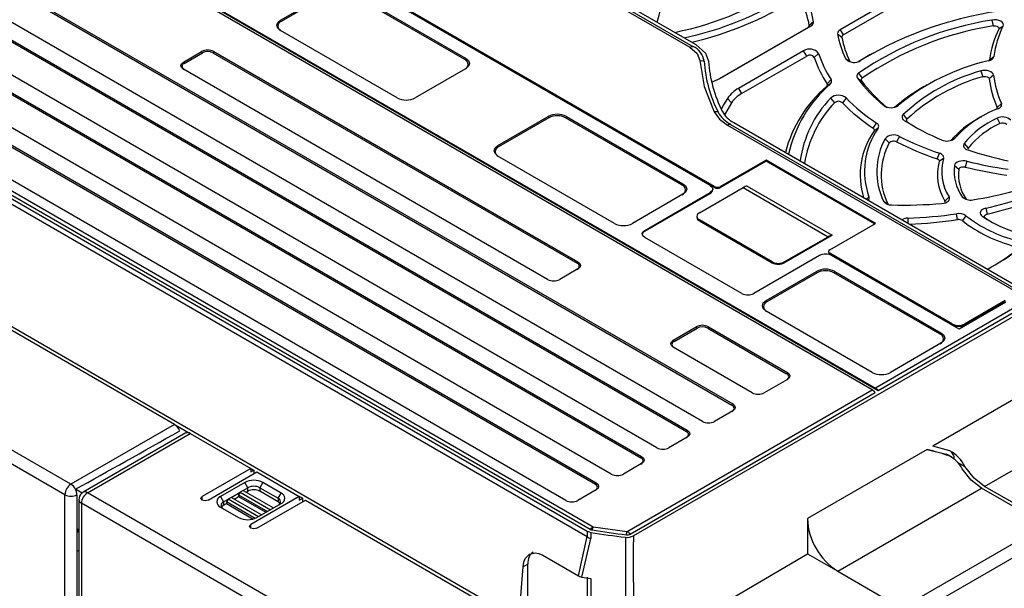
# Model space of a CAD drawing. Header units: millimetres. Extents: x 0 to 1397, y 0 to 1080.
# Tile 20 of 23: x 1056 to 1170, y 825 to 891. Entities that reach past the tile are written whole.
import ezdxf

# ---------------------------------------------------------------- set-up
doc = ezdxf.new("R2010")
doc.units = ezdxf.units.MM
doc.header["$LTSCALE"] = 5

msp = doc.modelspace()

# ---------------------------------------------------------------- linework, layer by layer
for p, q in [((1155.052, 847.758), (1052.522, 906.948)), ((1155.751, 847.659), (1052.53, 907.247)), ((1052.875, 907.152), (1155.406, 847.962)), ((1049.604, 897.403), (1138.699, 845.97)), ((1049.693, 897.559), (1138.789, 846.125)), ((1136.668, 871.434), (1093.534, 896.334)), ((1136.668, 871.33), (1093.534, 896.231)), ((1136.173, 871.556), (1093.746, 896.048)), ((1135.253, 844.084), (1046.158, 895.518)), ((1121.625, 894.675), (1133.796, 887.651)), ((1121.971, 894.772), (1134.141, 887.747)), ((1122.334, 894.981), (1134.503, 887.956)), ((1161.836, 895.779), (1151.298, 889.696)), ((1151.654, 889.082), (1162.192, 895.165)), ((1044.3, 894.342), (1133.396, 842.908)), ((1044.39, 894.497), (1133.486, 843.064)), ((1086.109, 890.823), (1091.978, 894.212)), ((1092.068, 894.056), (1086.199, 890.668)), ((1107.586, 886.219), (1094.01, 894.056)), ((1094.1, 894.212), (1107.676, 886.374)), ((1129.95, 841.023), (1040.855, 892.456)), ((1038.997, 891.28), (1128.092, 839.847)), ((1039.087, 891.436), (1128.182, 840.002)), ((1086.109, 890.823), (1086.199, 890.668)), ((1137.38, 884.067), (1147.917, 890.151)), ((1147.917, 890.151), (1147.561, 889.948)), ((1148.213, 890.629), (1147.711, 890.191)), ((1168.98, 890.821), (1169.131, 890.136)), ((1170.275, 890.093), (1169.79, 889.765)), ((1124.647, 837.961), (1035.551, 889.395)), ((1099.686, 881.761), (1086.109, 889.599)), ((1086.199, 889.547), (1086.109, 889.599)), ((1147.561, 889.948), (1137.222, 883.98)), ((1151.002, 889.217), (1151.504, 888.838)), ((1151.298, 889.696), (1151.654, 889.082)), ((1024.595, 887.873), (1122.19, 831.533)), ((1024.94, 888.176), (1122.535, 831.835)), ((1033.694, 888.219), (1122.789, 836.785)), ((1033.784, 888.374), (1122.879, 836.941)), ((1024.236, 887.665), (1121.831, 831.325)), ((1024.236, 887.024), (1121.831, 830.683)), ((1074.796, 885.925), (1076.917, 887.15)), ((1074.886, 885.769), (1077.007, 886.994)), ((1077.007, 886.994), (1076.917, 887.15)), ((1078.331, 887.15), (1078.241, 886.994)), ((1078.241, 886.994), (1120.668, 862.502)), ((1078.331, 887.15), (1120.758, 862.657)), ((1147.053, 887.245), (1139.464, 882.864)), ((1147.409, 886.631), (1147.053, 887.245)), ((1148.788, 886.933), (1148.291, 886.472)), ((1154.781, 886.768), (1153.494, 885.997)), ((1155.135, 886.968), (1154.781, 886.768)), ((1119.343, 834.9), (1030.248, 886.333)), ((1074.796, 885.925), (1074.886, 885.769)), ((1107.586, 886.219), (1107.676, 886.374)), ((1139.82, 882.25), (1147.409, 886.631)), ((1151.931, 886.332), (1152.417, 886)), ((1152.438, 885.965), (1152.417, 886)), ((1153.61, 886.05), (1153.684, 886.092)), ((1168.702, 886.194), (1169.205, 886.582)), ((1117.222, 860.616), (1074.796, 885.109)), ((1107.676, 885.149), (1101.807, 881.761)), ((1107.676, 885.149), (1107.586, 885.098)), ((1153.456, 884.638), (1153.852, 884.05)), ((1167.674, 884.888), (1167.914, 884.224)), ((1169.186, 884.402), (1168.682, 883.976)), ((1150.168, 883.387), (1149.74, 883.132)), ((1149.784, 883.399), (1150.255, 883.911)), ((1153.318, 884.038), (1153.782, 883.744)), ((1161.444, 883.263), (1161.09, 883.062)), ((1139.464, 882.864), (1139.82, 882.25)), ((1073.753, 843.742), (1008.755, 881.264)), ((1138.18, 881.702), (1138.654, 881.194)), ((1150.197, 881.73), (1150.644, 881.187)), ((1152.004, 881.743), (1151.563, 881.194)), ((1169.596, 880.639), (1170.084, 881.121)), ((1156.374, 880.87), (1156.789, 880.627)), ((1157.81, 880.727), (1158.077, 880.885)), ((1158.651, 879.826), (1159.088, 879.272)), ((1111.424, 876.21), (1117.293, 879.598)), ((1117.383, 879.442), (1111.514, 876.054)), ((1117.383, 879.442), (1117.293, 879.598)), ((1119.414, 879.598), (1119.324, 879.442)), ((1132.901, 871.605), (1119.324, 879.442)), ((1119.414, 879.598), (1132.991, 871.76)), ((1138.538, 878.677), (1173.665, 858.399)), ((1138.9, 878.886), (1174.027, 858.608)), ((1155.168, 878.225), (1155.549, 878.824)), ((1158.78, 879.132), (1159.153, 878.919)), ((1167.752, 879.558), (1167.399, 879.357)), ((1169.583, 879.389), (1169.907, 878.758)), ((1138.193, 878.582), (1173.32, 858.304)), ((1155.733, 878.224), (1155.262, 877.919)), ((1156.541, 877.002), (1157.025, 876.51)), ((1158.206, 877.274), (1157.871, 876.648)), ((1164.263, 876.822), (1164.665, 877.071)), ((1165.76, 876.447), (1166.221, 875.921)), ((1111.424, 876.21), (1111.514, 876.054)), ((1162.605, 874.662), (1162.86, 875.321)), ((1125, 867.148), (1111.424, 874.985)), ((1111.514, 874.933), (1111.424, 874.985)), ((1142.678, 874.495), (1137.375, 871.434)), ((1142.678, 874.392), (1137.375, 871.33)), ((1155.406, 867.148), (1142.678, 874.495)), ((1142.678, 874.392), (1142.678, 874.495)), ((1155.316, 867.096), (1142.678, 874.392)), ((1163.352, 874.71), (1162.855, 874.351)), ((1166.057, 874.384), (1165.856, 873.709)), ((1164.626, 873.892), (1165.129, 873.459)), ((1115.118, 820.274), (1025.18, 872.194)), ((1132.901, 871.605), (1132.991, 871.76)), ((1061.692, 836.779), (1001.197, 871.702)), ((1128.536, 866.331), (1136.173, 870.74)), ((1128.536, 866.228), (1136.173, 870.636)), ((1134.9, 868.372), (1139.991, 871.311)), ((1136.173, 870.74), (1136.173, 870.636)), ((1136.465, 871.044), (1136.465, 871.148)), ((1136.668, 871.33), (1136.668, 871.434)), ((1137.375, 871.434), (1137.375, 871.33)), ((1139.991, 871.311), (1149.89, 865.596)), ((1140.487, 871.494), (1150.386, 865.779)), ((1060.991, 835.558), (1000.496, 870.481)), ((1132.991, 870.536), (1127.122, 867.148)), ((1132.991, 870.536), (1132.901, 870.484)), ((1154.355, 869.965), (1154.659, 870.253)), ((1156.361, 869.739), (1156.848, 869.406)), ((1163.512, 869.741), (1163.988, 870.246)), ((1165.527, 870.251), (1165.997, 869.948)), ((1156.869, 869.369), (1156.848, 869.406)), ((1168.264, 868.914), (1168.449, 868.235)), ((1134.607, 867.964), (1134.607, 867.86)), ((1143.385, 862.657), (1134.9, 867.556)), ((1134.9, 867.452), (1134.9, 867.556)), ((1134.9, 867.452), (1143.385, 862.554)), ((1150.103, 864.086), (1155.406, 867.148)), ((1159.172, 867.753), (1159.197, 867.169)), ((1164.982, 867.581), (1164.855, 868.271)), ((1165.952, 868.04), (1165.54, 867.463)), ((1167.855, 867.982), (1168.241, 867.761)), ((1128.536, 866.228), (1128.536, 866.331)), ((1139.85, 858.984), (1128.536, 865.515)), ((1144.799, 862.554), (1150.386, 865.779)), ((1144.799, 862.657), (1149.89, 865.596)), ((1149.956, 863.882), (1149.956, 863.778)), ((1120.668, 862.502), (1120.758, 862.657)), ((1148.901, 863.392), (1141.264, 858.984)), ((1143.385, 862.657), (1143.385, 862.554)), ((1144.799, 862.554), (1144.799, 862.657)), ((1164.386, 855.432), (1150.103, 863.678)), ((1150.103, 863.678), (1150.103, 863.574)), ((1164.386, 855.328), (1150.103, 863.574)), ((1165.164, 854.82), (1150.315, 863.392)), ((1120.758, 861.841), (1118.636, 860.616)), ((1120.758, 861.841), (1120.668, 861.789)), ((1142.678, 858.167), (1148.547, 861.555)), ((1148.637, 861.4), (1148.547, 861.555)), ((1150.668, 861.555), (1150.578, 861.4)), ((1150.668, 861.555), (1163.043, 854.412)), ((1148.637, 861.4), (1142.768, 858.012)), ((1162.953, 854.256), (1150.578, 861.4)), ((1142.678, 858.167), (1142.768, 858.012)), ((1170.611, 857.964), (1165.164, 854.82)), ((1170.54, 858.168), (1165.8, 855.432)), ((1170.542, 858.066), (1165.8, 855.328)), ((1174.027, 857.792), (1127.214, 830.767)), ((1155.052, 849.799), (1142.678, 856.943)), ((1142.768, 856.891), (1142.678, 856.943)), ((1171.672, 857.352), (1155.406, 847.962)), ((1172.018, 857.05), (1155.751, 847.659)), ((1131.859, 853.554), (1134.546, 855.106)), ((1131.949, 853.399), (1134.636, 854.95)), ((1134.636, 854.95), (1134.546, 855.106)), ((1135.96, 855.106), (1135.871, 854.95)), ((1135.871, 854.95), (1145.063, 849.643)), ((1135.96, 855.106), (1145.153, 849.799)), ((1164.386, 855.432), (1164.386, 855.328)), ((1165.8, 855.432), (1165.8, 855.328)), ((1131.859, 853.554), (1131.949, 853.399)), ((1162.953, 854.256), (1163.043, 854.412)), ((1141.052, 847.431), (1131.859, 852.738)), ((1163.043, 853.187), (1157.174, 849.799)), ((1163.043, 853.187), (1162.953, 853.135)), ((1145.153, 848.983), (1142.466, 847.431)), ((1145.063, 849.643), (1145.153, 849.799)), ((1145.153, 848.983), (1145.063, 848.931)), ((1126.507, 831.279), (1155.052, 847.758)), ((1126.852, 830.976), (1155.397, 847.455)), ((1172.527, 847.231), (1162.103, 841.213)), ((1138.699, 845.97), (1138.789, 846.125)), ((1138.789, 845.309), (1136.668, 844.084)), ((1138.789, 845.309), (1138.699, 845.257)), ((1073.753, 843.742), (1061.692, 836.779)), ((1073.856, 843.686), (1075.566, 842.698)), ((1133.396, 842.908), (1133.486, 843.064)), ((1075.074, 842.743), (1063.123, 835.845)), ((1063.623, 835.795), (1075.574, 842.694)), ((1075.574, 842.694), (1082.645, 838.612)), ((1133.486, 842.247), (1131.364, 841.023)), ((1133.486, 842.247), (1133.396, 842.195)), ((1161.433, 840.827), (1147.486, 832.775)), ((1161.433, 840.827), (1163.649, 840.288)), ((1164.077, 840.662), (1162.103, 841.213)), ((1168.134, 836.53), (1176.124, 841.143)), ((1128.092, 839.847), (1128.182, 840.002)), ((1163.649, 840.288), (1164.019, 840.075)), ((1164.287, 839.953), (1163.83, 840.216)), ((1082.645, 838.612), (1076.988, 835.346)), ((1082.645, 838.612), (1082.998, 838.408)), ((1082.645, 838.612), (1082.645, 838.204)), ((1128.182, 839.186), (1126.061, 837.961)), ((1128.182, 839.186), (1128.092, 839.134)), ((1164.936, 839.362), (1165.83, 838.846)), ((1077.695, 834.938), (1083.352, 838.204)), ((1082.645, 838.204), (1082.998, 838.408)), ((1082.998, 838.408), (1082.998, 838)), ((1083.352, 838.204), (1088.301, 835.346)), ((1063.005, 835.737), (1062.228, 836.185)), ((1081.937, 836.979), (1079.109, 835.346)), ((1081.761, 836.061), (1082.291, 836.367)), ((1082.291, 836.367), (1081.937, 836.979)), ((1082.291, 835.958), (1082.291, 836.367)), ((1084.059, 836.979), (1083.705, 836.367)), ((1083.705, 836.367), (1085.827, 835.142)), ((1083.705, 836.367), (1083.705, 835.958)), ((1086.18, 835.754), (1084.059, 836.979)), ((1122.789, 836.785), (1122.879, 836.941)), ((1151.022, 826.652), (1167.78, 836.326)), ((1175.205, 832.04), (1167.78, 836.326)), ((1175.558, 832.244), (1168.134, 836.53)), ((1060.991, 770.156), (1060.991, 835.558)), ((1062.399, 835.554), (1062.399, 831.596)), ((1062.992, 835.732), (1062.983, 835.724)), ((1063.126, 835.841), (1062.992, 835.732)), ((1118.266, 804.251), (1063.623, 835.795)), ((1076.988, 834.938), (1076.988, 835.346)), ((1079.109, 835.346), (1079.463, 834.734)), ((1079.463, 834.734), (1079.993, 835.04)), ((1079.993, 835.04), (1079.816, 834.734)), ((1080.347, 835.244), (1079.993, 835.04)), ((1083.528, 832.999), (1079.993, 835.04)), ((1080.347, 835.244), (1081.407, 835.856)), ((1083.882, 833.203), (1080.347, 835.244)), ((1080.7, 835.04), (1081.23, 835.346)), ((1081.407, 835.856), (1081.23, 835.55)), ((1081.23, 835.55), (1084.589, 833.611)), ((1081.23, 835.55), (1081.23, 835.346)), ((1081.23, 835.346), (1084.412, 833.509)), ((1081.761, 836.061), (1081.407, 835.856)), ((1081.407, 835.856), (1084.943, 833.815)), ((1081.761, 836.061), (1085.296, 834.02)), ((1082.114, 835.856), (1082.291, 835.958)), ((1088.301, 835.346), (1082.645, 832.081)), ((1085.827, 834.734), (1083.705, 835.958)), ((1085.827, 835.142), (1086.18, 835.754)), ((1085.827, 835.142), (1085.827, 834.734)), ((1088.655, 835.142), (1088.301, 835.346)), ((1088.301, 835.346), (1088.301, 834.938)), ((1088.301, 834.938), (1088.655, 835.142)), ((1088.655, 835.142), (1088.655, 834.734)), ((1122.879, 836.124), (1120.758, 834.9)), ((1122.879, 836.124), (1122.789, 836.072)), ((1062.623, 834.979), (1062.623, 812.524)), ((1117.559, 803.026), (1062.916, 834.571)), ((1062.916, 834.571), (1062.916, 812.116)), ((1079.109, 834.122), (1081.23, 832.897)), ((1079.463, 834.734), (1079.463, 834.326)), ((1079.463, 834.326), (1079.816, 834.53)), ((1083.16, 832.804), (1079.816, 834.734)), ((1079.816, 834.734), (1079.816, 834.53)), ((1079.816, 834.53), (1082.937, 832.728)), ((1083.352, 831.672), (1089.009, 834.938)), ((1083.352, 832.897), (1086.18, 834.53)), ((1089.009, 834.938), (1134.617, 808.609)), ((1147.486, 832.775), (1147.486, 828.693)), ((1062.623, 831.466), (1062.399, 831.596)), ((1062.399, 831.596), (1062.399, 770.153)), ((1082.645, 831.672), (1082.645, 832.081)), ((1122.535, 831.835), (1126.507, 831.279)), ((1175.205, 832.04), (1158.446, 822.365)), ((1062.563, 831.269), (1062.399, 831.173)), ((1062.563, 831.269), (1062.563, 831.501)), ((1062.563, 831.269), (1062.623, 831.202)), ((1120.806, 826.12), (1121.831, 830.683)), ((1121.229, 825.972), (1122.259, 830.464)), ((1121.831, 831.325), (1121.831, 830.683)), ((1122.259, 831.177), (1122.259, 830.464)), ((1126.312, 830.609), (1126.312, 816.622)), ((1127.214, 830.767), (1127.214, 830.054)), ((1175.912, 830.815), (1159.157, 821.142)), ((1127.214, 825.359), (1127.214, 830.054)), ((1062.623, 829.082), (1062.399, 828.95)), ((1116.669, 828.508), (1120.806, 826.12)), ((1127.214, 816.785), (1147.486, 828.693)), ((1147.486, 828.693), (1151.022, 826.652)), ((1114.075, 823.284), (1114.361, 827.179)), ((1114.91, 827.485), (1114.361, 827.179)), ((1114.91, 823.766), (1114.91, 827.485)), ((1120.806, 826.12), (1120.996, 826.028)), ((1120.996, 826.028), (1121.229, 825.972)), ((1121.229, 825.972), (1122.259, 825.79)), ((1121.831, 825.94), (1121.831, 817.321)), ((1151.022, 826.652), (1158.446, 822.365)), ((1122.259, 825.79), (1122.259, 817.174)), ((1127.214, 825.359), (1127.214, 816.785))]:
    msp.add_line(p, q)
at = {"flags": 128}
for points in [[(1086.109, 889.599), (1085.784, 889.88), (1085.67, 890.211), (1085.784, 890.543), (1086.109, 890.823)], [(1170.275, 890.093), (1170.314, 890.251), (1170.28, 890.409), (1170.174, 890.555), (1170.004, 890.681), (1169.783, 890.775), (1169.526, 890.833), (1169.251, 890.848), (1168.98, 890.821)], [(1169.131, 890.136), (1169.269, 890.149), (1169.409, 890.141), (1169.54, 890.112), (1169.652, 890.064), (1169.739, 890), (1169.792, 889.926), (1169.81, 889.845), (1169.79, 889.765)], [(1134.503, 887.956), (1135.635, 886.95), (1135.964, 886.025)], [(1133.796, 887.651), (1134.065, 887.745), (1134.141, 887.747)], [(1133.796, 887.651), (1134.633, 886.943), (1134.962, 886.107)], [(1074.796, 885.109), (1074.579, 885.296), (1074.503, 885.517), (1074.579, 885.738), (1074.796, 885.925)], [(1107.676, 886.374), (1108.001, 886.093), (1108.116, 885.762), (1108.001, 885.43), (1107.676, 885.149)], [(1134.962, 886.107), (1135.481, 883.083), (1136.626, 880.117)], [(1134.962, 886.107), (1135.343, 886.054), (1135.452, 886.014)], [(1169.186, 884.402), (1169.139, 884.547), (1169.03, 884.682), (1168.868, 884.796), (1168.661, 884.884), (1168.423, 884.94), (1168.169, 884.959), (1167.914, 884.942), (1167.674, 884.888)], [(1167.914, 884.224), (1168.035, 884.251), (1168.165, 884.26), (1168.294, 884.25), (1168.415, 884.222), (1168.521, 884.177), (1168.603, 884.119), (1168.658, 884.05), (1168.682, 883.976)], [(1138.18, 881.702), (1137.734, 880.96), (1137.453, 880.449)], [(1138.654, 881.194), (1138.213, 880.461), (1137.84, 879.774)], [(1169.683, 880.488), (1169.802, 880.545), (1169.906, 880.611), (1169.991, 880.686), (1170.055, 880.768), (1170.097, 880.854), (1170.116, 880.943), (1170.112, 881.033), (1170.084, 881.121)], [(1136.626, 880.117), (1137.24, 879.292), (1138.193, 878.582)], [(1159.153, 878.919), (1159.646, 878.614), (1160.151, 878.315), (1160.156, 878.313)], [(1165.76, 876.447), (1165.7, 876.344), (1165.674, 876.237), (1165.682, 876.129), (1165.724, 876.023), (1165.799, 875.924), (1165.904, 875.834), (1166.035, 875.757), (1166.189, 875.694)], [(1111.424, 874.985), (1111.099, 875.266), (1110.985, 875.597), (1111.099, 875.929), (1111.424, 876.21)], [(1163.352, 874.71), (1163.366, 874.799), (1163.358, 874.888), (1163.326, 874.976), (1163.271, 875.06), (1163.196, 875.138), (1163.1, 875.209), (1162.987, 875.27), (1162.86, 875.321)], [(1162.605, 874.662), (1162.669, 874.636), (1162.727, 874.605), (1162.775, 874.569), (1162.814, 874.529), (1162.842, 874.486), (1162.858, 874.442), (1162.862, 874.396), (1162.855, 874.351)], [(1166.057, 874.384), (1165.825, 874.424), (1165.583, 874.432), (1165.345, 874.406), (1165.123, 874.35), (1164.931, 874.264), (1164.779, 874.156), (1164.676, 874.029), (1164.626, 873.892)], [(1165.129, 873.459), (1165.154, 873.528), (1165.206, 873.593), (1165.284, 873.648), (1165.381, 873.691), (1165.494, 873.72), (1165.615, 873.733), (1165.738, 873.729), (1165.856, 873.709)], [(1132.991, 871.76), (1133.316, 871.479), (1133.43, 871.148), (1133.316, 870.817), (1132.991, 870.536)], [(1136.173, 871.556), (1136.389, 871.369), (1136.465, 871.148), (1136.389, 870.927), (1136.173, 870.74)], [(1163.167, 869.464), (1163.385, 869.497), (1163.586, 869.557), (1163.759, 869.64), (1163.896, 869.743), (1163.991, 869.861), (1164.04, 869.989), (1164.038, 870.119), (1163.988, 870.246)], [(1168.264, 868.914), (1168.05, 868.847), (1167.87, 868.754), (1167.733, 868.639), (1167.646, 868.508), (1167.615, 868.37), (1167.64, 868.23), (1167.722, 868.099), (1167.855, 867.982)], [(1168.241, 867.761), (1168.173, 867.82), (1168.132, 867.887), (1168.119, 867.958), (1168.135, 868.028), (1168.179, 868.095), (1168.249, 868.153), (1168.341, 868.201), (1168.449, 868.235)], [(1168.241, 867.761), (1168.756, 867.427), (1168.947, 867.312)], [(1128.536, 865.515), (1128.319, 865.702), (1128.243, 865.923), (1128.319, 866.144), (1128.536, 866.331)], [(1120.758, 862.657), (1120.974, 862.47), (1121.051, 862.249), (1120.974, 862.028), (1120.758, 861.841)], [(1142.678, 856.943), (1142.353, 857.223), (1142.239, 857.555), (1142.353, 857.886), (1142.678, 858.167)], [(1131.859, 852.738), (1131.642, 852.925), (1131.566, 853.146), (1131.642, 853.367), (1131.859, 853.554)], [(1163.043, 854.412), (1163.368, 854.131), (1163.482, 853.799), (1163.368, 853.468), (1163.043, 853.187)], [(1145.153, 849.799), (1145.37, 849.612), (1145.446, 849.391), (1145.37, 849.17), (1145.153, 848.983)], [(1155.397, 847.455), (1155.323, 847.54), (1155.052, 847.758)], [(1155.751, 847.659), (1155.676, 847.744), (1155.406, 847.962)], [(1138.789, 846.125), (1139.006, 845.938), (1139.082, 845.717), (1139.006, 845.496), (1138.789, 845.309)], [(1133.486, 843.064), (1133.702, 842.876), (1133.778, 842.655), (1133.702, 842.434), (1133.486, 842.247)], [(1128.182, 840.002), (1128.399, 839.815), (1128.475, 839.594), (1128.399, 839.373), (1128.182, 839.186)], [(1163.83, 840.216), (1163.781, 840.242), (1163.649, 840.288)], [(1167.78, 836.326), (1166.585, 837.257), (1165.53, 838.559)], [(1168.134, 836.53), (1166.905, 837.494), (1165.83, 838.846)], [(1122.879, 836.941), (1123.096, 836.753), (1123.172, 836.532), (1123.096, 836.311), (1122.879, 836.124)], [(1077.695, 834.938), (1077.533, 834.876), (1077.341, 834.854), (1077.15, 834.876), (1076.988, 834.938), (1076.879, 835.032), (1076.841, 835.142), (1076.879, 835.253), (1076.988, 835.346)], [(1083.352, 831.672), (1083.189, 831.61), (1082.998, 831.588), (1082.807, 831.61), (1082.645, 831.672), (1082.536, 831.766), (1082.498, 831.877), (1082.536, 831.987), (1082.645, 832.081)], [(1122.19, 831.533), (1122.279, 831.632), (1122.535, 831.835)], [(1122.535, 831.835), (1122.429, 831.561), (1122.4, 831.461)], [(1121.831, 831.325), (1122.055, 831.226), (1122.259, 831.177)], [(1122.19, 831.533), (1122.317, 831.48), (1122.401, 831.461)], [(1126.412, 830.899), (1126.433, 831), (1126.507, 831.279)], [(1114.361, 827.179), (1114.455, 827.724), (1114.625, 828.121), (1115.113, 828.626), (1115.779, 828.786), (1116.186, 828.722), (1116.669, 828.508)]]:
    msp.add_lwpolyline(points, dxfattribs=at)
for centre, radius, start, end in [((1124.657, 925.867), 37.22, 281.42254, 304.53931), ((1124.686, 927.441), 39.614, 282.32904, 301.74843), ((1119.987, 894.122), 10.605, 340.42008, 353.03559), ((1124.897, 927.054), 39.884, 283.23665, 301.78595), ((1136.824, 888.255), 11.057, 10.08571, 25.58176), ((1137.143, 888.66), 11.243, 10.08571, 25.58176), ((1175.891, 849.378), 42.908, 96.56045, 121.16781), ((1086.412, 890.107), 0.599, 110.78342, 249.21658), ((1147.465, 890.176), 0.247, 292.91804, 3.66837), ((1147.728, 890.598), 0.485, 292.91804, 3.66837), ((1174.941, 853.275), 38.017, 99.0215, 124.41281), ((1174.999, 853.18), 37.418, 99.0215, 124.41281), ((1179.896, 885.243), 10.775, 153.24805, 172.86132), ((1151.487, 889.249), 0.485, 112.91804, 183.66837), ((1162.072, 891.186), 11.243, 190.08571, 205.58176), ((1151.751, 888.854), 0.247, 112.91805, 183.66835), ((1179.576, 884.832), 10.959, 153.24805, 172.86132), ((1162.391, 890.775), 11.057, 190.08571, 205.58176), ((1077.624, 885.785), 1.537, 62.60967, 117.39033), ((1077.624, 885.803), 1.342, 62.60967, 117.39033), ((1133.282, 885.734), 2.188, 7.33639, 66.88172), ((1147.75, 886.142), 1.304, 37.2855, 122.30919), ((1147.764, 886.07), 0.663, 37.2855, 122.30919), ((1160.283, 890.648), 12.081, 197.9103, 213.89234), ((1075.021, 885.413), 0.381, 110.78342, 249.21658), ((1107.374, 885.658), 0.599, 290.78342, 69.21658), ((1151.002, 887.137), 15.591, 184.13277, 206.86728), ((1151.33, 887.135), 15.406, 184.13277, 206.86728), ((1159.983, 890.251), 12.287, 197.9103, 213.89234), ((1152.947, 887.231), 1.357, 221.53155, 302.92515), ((1174.327, 861.236), 25.498, 102.97903, 129.5905), ((1168.516, 886.8), 0.723, 276.71072, 342.45539), ((1168.496, 886.222), 0.207, 323.83069, 352.0871), ((1153.65, 884.278), 0.41, 118.34472, 215.84696), ((1173.605, 863.742), 21.962, 105.66703, 132.91561), ((1179.725, 885.525), 10.599, 186.08569, 204.5537), ((1134.323, 889.43), 6.173, 289.02054, 299.68472), ((1160.017, 872.004), 15.052, 130.86594, 167.78367), ((1149.619, 883.289), 0.198, 307.62898, 33.58774), ((1149.93, 883.695), 0.39, 307.62892, 33.58773), ((1167.852, 894.998), 18.204, 217.0206, 230.90817), ((1153.951, 883.866), 0.208, 118.34472, 215.84696), ((1168.041, 894.494), 17.857, 217.01208, 230.61268), ((1173.715, 863.541), 21.481, 105.66703, 132.91561), ((1179.402, 885.119), 10.781, 186.08569, 204.5537), ((1141.202, 879.654), 3.651, 118.43526, 145.87451), ((1141.4, 879.333), 3.317, 118.43526, 145.87451), ((1159.902, 871.44), 15.492, 130.99566, 165.16186), ((1151.109, 880.639), 1.422, 50.96095, 129.89894), ((1171.126, 865.211), 20.479, 119.34373, 131.1329), ((1100.747, 883.808), 2.306, 242.60967, 297.39033), ((1159.733, 872.577), 13.218, 136.17416, 172.00253), ((1160.059, 872.158), 13.044, 136.19962, 171.3668), ((1151.108, 880.632), 0.723, 50.96095, 129.89894), ((1166.851, 896.081), 21.338, 224.23844, 236.80412), ((1167.035, 896.38), 20.979, 224.23844, 236.80412), ((1118.353, 877.551), 2.306, 62.60967, 117.39033), ((1136.805, 879.107), 1.026, 73.59194, 100.04298), ((1140.187, 881.804), 3.535, 208.97782, 242.18364), ((1140.401, 881.731), 3.216, 208.97782, 242.18364), ((1157.215, 882.084), 1.477, 235.28941, 305.72382), ((1158.943, 879.522), 0.422, 133.86861, 247.25548), ((1174.15, 868.532), 12.763, 110.49059, 138.00511), ((1169.421, 880.563), 0.192, 320.08446, 23.43111), ((1118.353, 877.569), 2.11, 62.60967, 117.39033), ((1138.524, 878.057), 0.621, 88.71132, 122.21081), ((1155.372, 878.441), 0.422, 328.98363, 65.23305), ((1175.227, 905.233), 30.851, 237.78367, 246.90802), ((1159.237, 879.118), 0.215, 133.86862, 247.25548), ((1173.025, 869.108), 11.692, 118.7627, 138.92544), ((1173.913, 869.809), 10.514, 114.32278, 140.84972), ((1174.082, 869.522), 10.136, 114.32278, 140.84972), ((1170.223, 878.132), 1.411, 46.37764, 116.97893), ((1170.233, 878.119), 0.718, 46.37764, 116.97893), ((1162.496, 872.8), 8.862, 144.71187, 197.4279), ((1162.816, 873.211), 8.677, 144.71036, 199.92987), ((1155.078, 878.03), 0.214, 328.98369, 65.23305), ((1163.592, 873.193), 8.014, 151.62274, 205.53304), ((1163.921, 872.784), 7.838, 151.62274, 205.53304), ((1157.547, 876.08), 1.364, 61.12448, 137.49636), ((1157.536, 876.041), 0.694, 61.12449, 137.49635), ((1173.744, 907.84), 34.998, 243.02957, 251.44135), ((1173.812, 907.942), 34.41, 243.02957, 251.44135), ((1163.725, 878.173), 1.448, 245.62926, 310.45921), ((1111.726, 875.494), 0.599, 110.78342, 249.21658), ((1166.37, 875.8), 0.191, 140.74766, 216.98715), ((1179.858, 917.182), 43.681, 251.76417, 258.14041), ((1168.251, 872.769), 5.623, 163.65608, 212.5697), ((1168.577, 873.177), 5.446, 163.65608, 212.5697), ((1177.161, 918.953), 45.932, 256.0094, 262.11198), ((1169.667, 873.207), 5.087, 172.26371, 215.53549), ((1169.988, 872.798), 4.904, 172.26371, 215.53549), ((1177.151, 919.041), 46.718, 256.0094, 262.11198), ((1132.688, 871.044), 0.599, 290.78342, 69.21658), ((1135.965, 871.094), 0.503, 294.37466, 354.3052), ((1137.021, 872.116), 0.769, 242.60967, 297.39033), ((1137.021, 872.012), 0.769, 242.60967, 297.39033), ((1140.718, 870.103), 1.41, 99.41412, 121.01123), ((1159.573, 916.074), 46.735, 278.83649, 284.93168), ((1154.293, 870.129), 0.386, 313.11635, 18.71402), ((1157.223, 870.36), 1.063, 215.79565, 274.31941), ((1158.767, 921.94), 52.66, 268.40727, 274.79333), ((1163.351, 869.642), 0.189, 322.7972, 31.79355), ((1166.456, 871.159), 1.299, 224.35244, 283.14937), ((1159.161, 909.082), 41.187, 282.76826, 289.33134), ((1159.191, 909.09), 41.892, 282.76826, 289.33134), ((1135.055, 867.964), 0.437, 110.78342, 249.21658), ((1165.123, 866.829), 1.467, 55.59932, 100.52627), ((1126.061, 869.195), 2.306, 242.60967, 297.39033), ((1135.107, 867.91), 0.503, 185.6948, 245.62534), ((1159.192, 866.312), 1.44, 90.77421, 118.86949), ((1157.501, 917.447), 49.723, 271.92649, 278.50601), ((1157.505, 917.571), 50.546, 272.13213, 278.50688), ((1165.119, 866.848), 0.746, 55.59932, 100.52627), ((1175.824, 880.736), 16.79, 232.22935, 255.60725), ((1175.912, 880.893), 16.26, 232.22935, 255.60725), ((1176.649, 881.304), 15.963, 236.56954, 256.60878), ((1128.743, 865.769), 0.503, 114.37466, 174.3052), ((1150.617, 864.388), 1.41, 99.41412, 121.01123), ((1150.206, 863.803), 0.251, 185.6948, 245.62534), ((1150.18, 863.882), 0.218, 110.78342, 249.21658), ((1156.055, 885.364), 26.603, 297.77598, 307.48981), ((1156.413, 884.062), 25.293, 299.83116, 307.59154), ((1144.092, 864.022), 1.537, 242.60967, 297.39033), ((1144.092, 863.918), 1.537, 242.60967, 297.39033), ((1149.608, 862.027), 1.537, 62.60967, 117.39033), ((1120.533, 862.145), 0.381, 290.78342, 69.21658), ((1149.608, 859.508), 2.306, 62.60967, 117.39033), ((1149.608, 859.526), 2.11, 62.60967, 117.39033), ((1117.929, 861.981), 1.537, 242.60967, 297.39033), ((1140.557, 860.348), 1.537, 242.60967, 297.39033), ((1142.98, 857.451), 0.599, 110.78342, 249.21658), ((1135.253, 853.741), 1.537, 62.60967, 117.39033), ((1135.253, 853.759), 1.342, 62.60967, 117.39033), ((1165.093, 856.797), 1.537, 242.60967, 297.39033), ((1165.093, 856.693), 1.537, 242.60967, 297.39033), ((1132.084, 853.043), 0.381, 110.78342, 249.21658), ((1162.74, 853.696), 0.599, 290.78342, 69.21658), ((1144.928, 849.287), 0.381, 290.78342, 69.21658), ((1156.113, 851.846), 2.306, 242.60967, 297.39033), ((1141.759, 848.796), 1.537, 242.60967, 297.39033), ((1138.564, 845.613), 0.381, 290.78342, 69.21658), ((1072.923, 842.448), 1.537, 20.43096, 57.33244), ((1135.96, 845.449), 1.537, 242.60967, 297.39033), ((1075.28, 842.282), 0.505, 54.53289, 114.15665), ((1133.261, 842.552), 0.381, 290.78342, 69.21658), ((1130.657, 842.387), 1.537, 242.60967, 297.39033), ((1153.202, 807.698), 34.136, 71.52522, 76.04627), ((1127.957, 839.49), 0.381, 290.78342, 69.21658), ((1162.455, 837.006), 3.445, 26.7955, 62.99767), ((1162.262, 837.157), 3.947, 25.33071, 62.63647), ((1163.419, 839.728), 1.179, 356.64616, 54.22288), ((1125.354, 839.326), 1.537, 242.60967, 297.39033), ((1062.528, 835.487), 1.539, 122.91809, 177.3706), ((1060.841, 835.471), 1.561, 3.05988, 56.94012), ((1082.998, 834.932), 2.306, 62.60967, 117.39033), ((1082.998, 835.002), 1.537, 62.60967, 117.39033), ((1122.654, 836.429), 0.381, 290.78342, 69.21658), ((1061.699, 836.925), 1.539, 242.63358, 297.07778), ((1063.486, 835.023), 0.862, 125.65473, 182.91025), ((1064.452, 834.501), 1.537, 122.60548, 177.39452), ((1063.33, 835.384), 0.506, 54.53987, 114.07336), ((1079.341, 834.734), 0.655, 110.78342, 249.21658), ((1082.998, 834.594), 1.537, 62.60967, 117.39033), ((1085.672, 834.734), 0.437, 290.78342, 69.21658), ((1085.948, 835.142), 0.655, 290.78342, 69.21658), ((1063.102, 835.013), 0.48, 184.05591, 247.2296), ((1079.618, 834.326), 0.437, 110.78342, 249.21658), ((1079.761, 833.762), 0.637, 117.89291, 145.6953), ((1085.528, 834.171), 0.637, 34.3047, 62.10709), ((1120.051, 836.264), 1.537, 242.60967, 297.39033), ((1082.291, 834.944), 2.306, 242.60967, 297.39033), ((1155.162, 833.125), 7.684, 182.60548, 237.39452), ((1122.638, 831.737), 1.327, 232.54734, 253.27156), ((1135.629, 911.892), 81.815, 260.59478, 263.46125), ((1135.633, 911.35), 80.977, 260.59478, 263.46125), ((1126.514, 832.113), 1.517, 262.36804, 297.5004), ((1126.509, 831.641), 0.748, 262.54452, 297.31744), ((1125.84, 830.172), 1.293, 38.49491, 58.93996)]:
    msp.add_arc(centre, radius, start, end)
for centre, major_axis, ratio, start_param, end_param in [((1114.981, 866.726), (81.739, 46.367), 0.0074912, 4.0066295, 4.1881022), ((1061.692, 835.963), (-0.5, 0.866), 0.5774256, 3.9271102, 4.6371952), ((1117.031, 826.26), (-1.5, 2.598), 0.5773376, 6.2744586, 7.0686267)]:
    msp.add_ellipse(centre, major_axis=major_axis, ratio=ratio, start_param=start_param, end_param=end_param)

doc.saveas('drawing.dxf')
